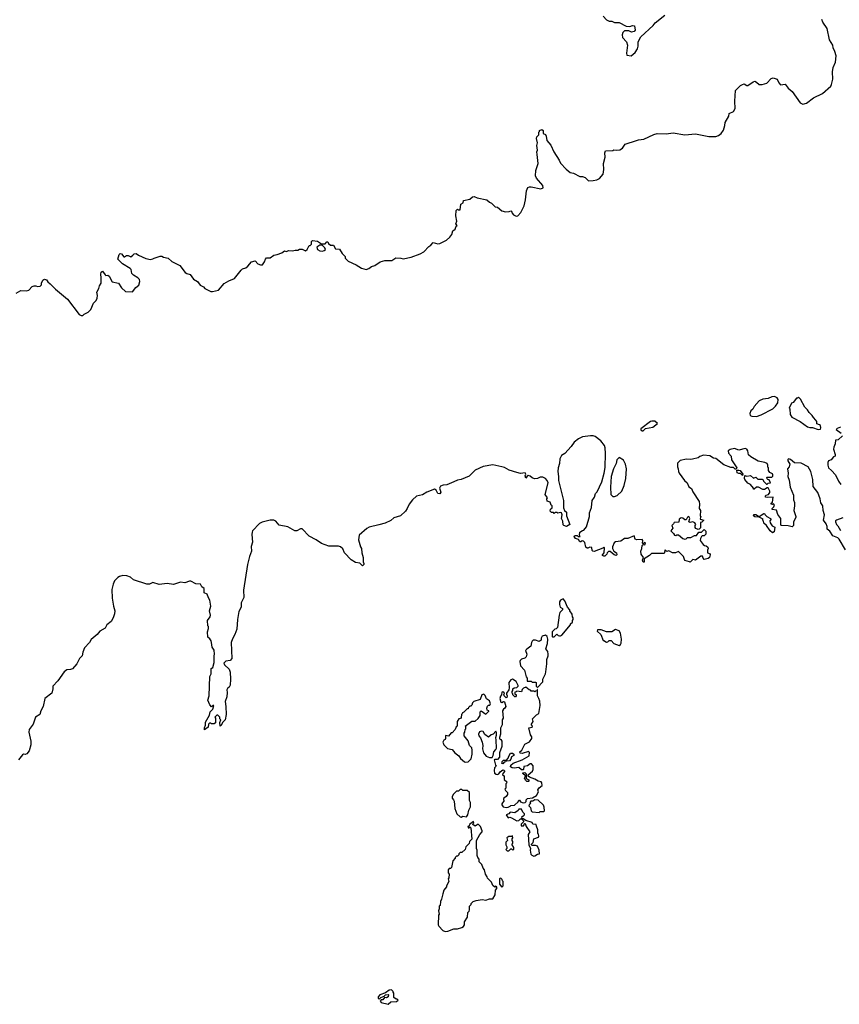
# Model space of a CAD drawing. Extents: x 2323203 to 2567568, y 883585 to 1022917.
# Tile 165 of 256: x 2515314 to 2524546, y 938530 to 949624. Entities that reach past the tile are written whole.
import ezdxf

# ---------------------------------------------------------------- set-up
doc = ezdxf.new("R2010")
doc.units = 0

msp = doc.modelspace()

# ---------------------------------------------------------------- linework, layer by layer
at = {"layer": '0CON10XD'}
for points in [[(2521888, 949665), (2521924, 949624), (2521955, 949608), (2521985, 949607), (2522015, 949593), (2522065, 949591), (2522145, 949552), (2522185, 949548), (2522215, 949558), (2522240, 949555), (2522248, 949505), (2522235, 949490), (2522205, 949482), (2522175, 949498), (2522125, 949498), (2522109, 949481), (2522100, 949455), (2522104, 949424), (2522150, 949375), (2522162, 949335), (2522148, 949245), (2522154, 949224), (2522202, 949218), (2522246, 949254), (2522273, 949295), (2522282, 949325), (2522282, 949375), (2522311, 949429), (2522450, 949560), (2522471, 949589), (2522580, 949675)], [(2523778, 948962), (2523803, 948967), (2523845, 948953), (2523864, 948914), (2523885, 948890), (2523935, 948898), (2523972, 948852), (2524017, 948815), (2524105, 948688), (2524135, 948671), (2524177, 948685), (2524255, 948745), (2524357, 948793), (2524449, 948875), (2524459, 948895), (2524472, 948955), (2524469, 949035), (2524479, 949085), (2524503, 949145), (2524510, 949215), (2524496, 949265), (2524476, 949305), (2524472, 949335), (2524435, 949395), (2524410, 949525), (2524362, 949595), (2524350, 949625)], [(2515275, 946542), (2515325, 946571), (2515385, 946568), (2515415, 946578), (2515455, 946616), (2515475, 946626), (2515496, 946626), (2515515, 946618), (2515545, 946620), (2515560, 946635), (2515560, 946655), (2515575, 946690), (2515585, 946698), (2515595, 946700), (2515615, 946692), (2515630, 946670), (2515658, 946648), (2515718, 946589), (2515853, 946475), (2515985, 946302), (2516005, 946290), (2516025, 946290), (2516040, 946305), (2516085, 946330), (2516115, 946360), (2516145, 946430), (2516175, 946460), (2516188, 946485), (2516190, 946515), (2516181, 946555), (2516204, 946595), (2516211, 946625), (2516231, 946655), (2516233, 946715), (2516228, 946755), (2516232, 946778), (2516245, 946790), (2516275, 946748), (2516285, 946742), (2516307, 946747), (2516323, 946733), (2516355, 946670), (2516426, 946656), (2516461, 946601), (2516505, 946562), (2516585, 946558), (2516622, 946608), (2516656, 946634), (2516667, 946675), (2516662, 946695), (2516646, 946716), (2516597, 946745), (2516578, 946765), (2516569, 946809), (2516559, 946819), (2516472, 946872), (2516418, 946925), (2516433, 946977), (2516445, 946990), (2516460, 946985), (2516485, 946950), (2516495, 946950), (2516515, 946968), (2516535, 946968), (2516565, 946950), (2516589, 946971), (2516604, 946985), (2516625, 946989), (2516651, 946971), (2516734, 946934), (2516787, 946923), (2516815, 946928), (2516827, 946937), (2516895, 946958), (2516915, 946958), (2516935, 946948), (2516985, 946938), (2517029, 946899), (2517116, 946856), (2517176, 946776), (2517195, 946763), (2517235, 946752), (2517270, 946700), (2517315, 946674), (2517345, 946633), (2517385, 946613), (2517400, 946595), (2517422, 946582), (2517465, 946563), (2517485, 946563), (2517554, 946576), (2517618, 946652), (2517668, 946682), (2517735, 946706), (2517809, 946801), (2517825, 946816), (2517861, 946829), (2517882, 946845), (2517924, 946896), (2517967, 946907), (2517995, 946872), (2518025, 946862), (2518047, 946863), (2518072, 946895), (2518083, 946927), (2518095, 946940), (2518135, 946942), (2518175, 946970), (2518213, 946977), (2518265, 946998), (2518295, 947020), (2518315, 947012), (2518345, 947022), (2518385, 947018), (2518417, 947027), (2518445, 947028), (2518465, 947038), (2518495, 947038), (2518535, 947020), (2518552, 947035), (2518575, 947080), (2518585, 947080), (2518600, 947095), (2518602, 947125), (2518613, 947137), (2518667, 947127), (2518715, 947100), (2518755, 947100), (2518775, 947120), (2518785, 947120), (2518792, 947102), (2518813, 947083), (2518850, 947085), (2518873, 947043), (2518915, 947040), (2518945, 946990), (2518980, 946955), (2518980, 946935), (2519014, 946904), (2519105, 946860), (2519165, 946823), (2519215, 946811), (2519245, 946820), (2519275, 946843), (2519315, 946856), (2519375, 946894), (2519425, 946909), (2519505, 946909), (2519549, 946941), (2519608, 946938), (2519635, 946929), (2519725, 946949), (2519825, 946986), (2519865, 947010), (2519922, 947068), (2519946, 947084), (2519970, 947115), (2520025, 947098), (2520045, 947101), (2520085, 947121), (2520120, 947140), (2520160, 947175), (2520180, 947205), (2520193, 947245), (2520220, 947265), (2520232, 947298), (2520240, 947305), (2520228, 947325), (2520238, 947355), (2520228, 947415), (2520230, 947475), (2520245, 947490), (2520255, 947480), (2520275, 947480), (2520283, 947547), (2520308, 947562), (2520312, 947588), (2520385, 947602), (2520415, 947628), (2520435, 947632), (2520468, 947618), (2520575, 947593), (2520606, 947566), (2520630, 947555), (2520670, 947515), (2520695, 947512), (2520745, 947472), (2520785, 947460), (2520828, 947462), (2520845, 947470), (2520855, 947467), (2520862, 947442), (2520878, 947425), (2520905, 947410), (2520926, 947414), (2520959, 947451), (2520996, 947525), (2521013, 947595), (2521024, 947695), (2521038, 947732), (2521055, 947742), (2521075, 947742), (2521185, 947718), (2521212, 947728), (2521206, 947756), (2521135, 947838), (2521123, 947865), (2521127, 947923), (2521153, 948005), (2521144, 948104), (2521140, 948135), (2521147, 948155), (2521138, 948205), (2521147, 948235), (2521134, 948286), (2521140, 948305), (2521160, 948325), (2521160, 948355), (2521170, 948365), (2521170, 948375), (2521197, 948387), (2521212, 948375), (2521212, 948342), (2521235, 948330), (2521245, 948312), (2521252, 948262), (2521295, 948210), (2521331, 948135), (2521391, 948041), (2521405, 948007), (2521468, 947938), (2521515, 947901), (2521552, 947895), (2521625, 947858), (2521655, 947857), (2521685, 947847), (2521720, 947810), (2521775, 947811), (2521815, 947820), (2521846, 947835), (2521886, 947885), (2521892, 947935), (2521889, 948005), (2521908, 948075), (2521904, 948125), (2521914, 948146), (2521995, 948150), (2522005, 948158), (2522035, 948152), (2522075, 948158), (2522105, 948178), (2522135, 948222), (2522261, 948261), (2522285, 948270), (2522345, 948279), (2522458, 948332), (2522495, 948340), (2522595, 948338), (2522675, 948348), (2522805, 948325), (2522925, 948338), (2523075, 948309), (2523155, 948309), (2523185, 948319), (2523215, 948340), (2523242, 948378), (2523258, 948432), (2523260, 948465), (2523301, 948535), (2523307, 948565), (2523355, 948591), (2523375, 948623), (2523368, 948705), (2523377, 948825), (2523435, 948882), (2523455, 948894), (2523475, 948900), (2523504, 948884), (2523516, 948884), (2523575, 948923), (2523595, 948930), (2523615, 948920), (2523645, 948892), (2523676, 948894), (2523731, 948909), (2523778, 948962)], [(2518725, 947017), (2518745, 947022), (2518758, 947035), (2518752, 947052), (2518722, 947082), (2518695, 947082), (2518661, 947059), (2518670, 947035), (2518695, 947021), (2518725, 947017)], [(2523615, 945153), (2523665, 945172), (2523799, 945241), (2523829, 945271), (2523852, 945308), (2523858, 945345), (2523848, 945365), (2523815, 945377), (2523785, 945373), (2523745, 945357), (2523685, 945349), (2523642, 945328), (2523588, 945265), (2523573, 945237), (2523548, 945215), (2523538, 945185), (2523542, 945165), (2523560, 945155), (2523615, 945153)], [(2524308, 945008), (2524335, 945010), (2524340, 945025), (2524335, 945050), (2524325, 945060), (2524295, 945070), (2524292, 945095), (2524283, 945113), (2524255, 945140), (2524242, 945165), (2524205, 945198), (2524188, 945228), (2524159, 945259), (2524109, 945349), (2524085, 945370), (2524075, 945360), (2524065, 945360), (2524025, 945312), (2524007, 945303), (2523980, 945245), (2523988, 945235), (2523992, 945175), (2524010, 945145), (2524105, 945098), (2524188, 945038), (2524215, 945028), (2524245, 945028), (2524308, 945008)], [(2522335, 944990), (2522362, 945018), (2522445, 945032), (2522500, 945075), (2522469, 945099), (2522435, 945102), (2522420, 945095), (2522310, 945015), (2522312, 945002), (2522325, 944990), (2522335, 944990)], [(2524558, 945032), (2524522, 945018), (2524510, 945005), (2524566, 944966)], [(2524248, 944442), (2524227, 944535), (2524197, 944587), (2524115, 944628), (2524041, 944631), (2523995, 944669), (2523975, 944676), (2523965, 944670), (2523966, 944655), (2523990, 944615), (2523983, 944585), (2523962, 944565), (2523972, 944515), (2523968, 944475), (2523982, 944435), (2523993, 944355), (2524029, 944265), (2524030, 944215), (2524040, 944185), (2524043, 944145), (2524034, 944095), (2524057, 944025), (2524057, 944015), (2524029, 943965), (2524030, 943925), (2524015, 943910), (2523971, 943921), (2523895, 943924), (2523889, 943929), (2523888, 944005), (2523855, 944050), (2523837, 944097), (2523790, 944105), (2523790, 944115), (2523810, 944135), (2523818, 944155), (2523805, 944170), (2523795, 944160), (2523780, 944165), (2523780, 944175), (2523792, 944188), (2523800, 944245), (2523739, 944239), (2523720, 944245), (2523710, 944255), (2523722, 944268), (2523748, 944275), (2523762, 944298), (2523762, 944312), (2523745, 944350), (2523735, 944350), (2523705, 944330), (2523685, 944332), (2523636, 944356), (2523615, 944358), (2523587, 944333), (2523580, 944335), (2523580, 944345), (2523546, 944386), (2523515, 944400), (2523482, 944442), (2523478, 944455), (2523482, 944488), (2523505, 944482), (2523545, 944488), (2523578, 944458), (2523605, 944468), (2523628, 944448), (2523677, 944447), (2523689, 944439), (2523694, 944424), (2523725, 944390), (2523735, 944390), (2523745, 944400), (2523770, 944405), (2523758, 944438), (2523742, 944442), (2523732, 944452), (2523730, 944465), (2523735, 944470), (2523785, 944470), (2523798, 944482), (2523799, 944495), (2523795, 944507), (2523765, 944522), (2523750, 944545), (2523750, 944575), (2523743, 944583), (2523743, 944605), (2523735, 944622), (2523706, 944636), (2523631, 944651), (2523549, 944699), (2523522, 944722), (2523516, 944766), (2523505, 944786), (2523485, 944791), (2523415, 944775), (2523365, 944794), (2523315, 944782), (2523296, 944765), (2523299, 944739), (2523328, 944705), (2523332, 944665), (2523392, 944575), (2523385, 944558), (2523375, 944558), (2523355, 944578), (2523325, 944578), (2523245, 944610), (2523155, 944678), (2523130, 944685), (2523089, 944709), (2523015, 944719), (2522975, 944702), (2522955, 944688), (2522893, 944673), (2522875, 944668), (2522825, 944672), (2522753, 944657), (2522723, 944627), (2522722, 944585), (2522732, 944565), (2522733, 944535), (2522744, 944514), (2522801, 944431), (2522832, 944405), (2522851, 944361), (2522883, 944343), (2522898, 944305), (2522966, 944196), (2522973, 944165), (2522967, 944117), (2522982, 944092), (2522980, 944035), (2522990, 944025), (2522983, 944017), (2522980, 943995), (2523020, 943985), (2522998, 943962), (2522982, 943958), (2522982, 943898), (2522968, 943882), (2522955, 943880), (2522930, 943890), (2522923, 943903), (2522922, 943925), (2522930, 943935), (2522918, 943955), (2522895, 943967), (2522865, 943960), (2522850, 943965), (2522862, 944005), (2522850, 944025), (2522835, 944020), (2522822, 943988), (2522805, 943988), (2522785, 944008), (2522765, 944012), (2522742, 943995), (2522738, 943962), (2522685, 943960), (2522680, 943945), (2522660, 943925), (2522670, 943895), (2522650, 943865), (2522680, 943835), (2522690, 943815), (2522705, 943812), (2522715, 943820), (2522735, 943820), (2522785, 943778), (2522805, 943772), (2522820, 943775), (2522835, 943788), (2522875, 943788), (2522915, 943812), (2522937, 943813), (2522965, 943850), (2522995, 943850), (2523025, 943880), (2523042, 943862), (2523042, 943828), (2523025, 943810), (2523003, 943807), (2522995, 943800), (2522983, 943777), (2522980, 943755), (2523011, 943711), (2523028, 943698), (2523047, 943697), (2523065, 943680), (2523068, 943665), (2523062, 943648), (2523060, 943615), (2523090, 943605), (2523092, 943595), (2523083, 943565), (2523068, 943552), (2523025, 943542), (2523012, 943555), (2523005, 943580), (2522985, 943580), (2522927, 943533), (2522898, 943542), (2522865, 943510), (2522857, 943517), (2522805, 943530), (2522790, 943575), (2522735, 943630), (2522702, 943618), (2522668, 943618), (2522625, 943638), (2522605, 943630), (2522585, 943650), (2522575, 943610), (2522432, 943608), (2522410, 943585), (2522350, 943550), (2522348, 943512), (2522335, 943510), (2522330, 943535), (2522342, 943565), (2522315, 943602), (2522309, 943635), (2522321, 943665), (2522325, 943698), (2522335, 943710), (2522355, 943708), (2522362, 943725), (2522355, 943732), (2522335, 943720), (2522330, 943725), (2522332, 943755), (2522325, 943767), (2522265, 943763), (2522245, 943772), (2522235, 943810), (2522165, 943778), (2522125, 943780), (2522085, 943748), (2522025, 943739), (2522010, 943730), (2521992, 943685), (2521992, 943665), (2522007, 943637), (2522036, 943616), (2522040, 943595), (2522032, 943588), (2522010, 943595), (2521965, 943630), (2521945, 943630), (2521933, 943617), (2521929, 943601), (2521905, 943580), (2521895, 943578), (2521880, 943585), (2521880, 943595), (2521898, 943615), (2521900, 943675), (2521895, 943680), (2521882, 943668), (2521785, 943633), (2521770, 943635), (2521763, 943643), (2521757, 943677), (2521735, 943682), (2521715, 943670), (2521705, 943668), (2521692, 943682), (2521678, 943735), (2521665, 943750), (2521648, 943752), (2521635, 943740), (2521625, 943740), (2521608, 943768), (2521575, 943777), (2521561, 943799), (2521565, 943810), (2521575, 943812), (2521592, 943812), (2521605, 943800), (2521628, 943802), (2521620, 943815), (2521622, 943848), (2521655, 943870), (2521668, 943872), (2521699, 943911), (2521732, 944025), (2521734, 944066), (2521753, 944127), (2521762, 944205), (2521787, 944243), (2521800, 944285), (2521817, 944303), (2521870, 944415), (2521898, 944515), (2521907, 944577), (2521911, 944735), (2521908, 944798), (2521900, 944825), (2521860, 944880), (2521797, 944927), (2521775, 944934), (2521745, 944935), (2521655, 944923), (2521608, 944902), (2521559, 944865), (2521525, 944815), (2521455, 944736), (2521418, 944715), (2521398, 944675), (2521396, 944624), (2521380, 944575), (2521377, 944535), (2521384, 944475), (2521385, 944430), (2521439, 944205), (2521440, 944125), (2521452, 944095), (2521473, 944075), (2521472, 944035), (2521510, 943935), (2521475, 943913), (2521444, 943924), (2521434, 943934), (2521433, 943973), (2521416, 944005), (2521423, 944045), (2521418, 944068), (2521405, 944071), (2521375, 944062), (2521365, 944070), (2521345, 944070), (2521335, 944060), (2521325, 944070), (2521303, 944073), (2521290, 944085), (2521293, 944107), (2521310, 944125), (2521310, 944145), (2521300, 944155), (2521288, 944188), (2521255, 944200), (2521252, 944225), (2521258, 944238), (2521232, 944275), (2521267, 944405), (2521255, 944432), (2521237, 944455), (2521205, 944470), (2521175, 944470), (2521145, 944453), (2521111, 944451), (2521085, 944463), (2521065, 944482), (2521042, 944488), (2521029, 944481), (2521015, 944458), (2521009, 944485), (2521017, 944505), (2521008, 944518), (2520955, 944512), (2520915, 944521), (2520827, 944547), (2520775, 944578), (2520745, 944584), (2520643, 944607), (2520535, 944588), (2520443, 944547), (2520378, 944482), (2520285, 944444), (2520245, 944437), (2520205, 944415), (2520125, 944384), (2520085, 944379), (2520053, 944367), (2520044, 944345), (2520058, 944302), (2520045, 944280), (2520025, 944287), (2520005, 944324), (2519985, 944334), (2519901, 944299), (2519850, 944270), (2519785, 944257), (2519738, 944215), (2519701, 944165), (2519679, 944115), (2519658, 944085), (2519605, 944034), (2519529, 944011), (2519495, 943981), (2519430, 943950), (2519359, 943931), (2519249, 943905), (2519225, 943891), (2519139, 943815), (2519131, 943765), (2519152, 943685), (2519164, 943664), (2519168, 943615), (2519181, 943565), (2519182, 943515), (2519192, 943495), (2519190, 943485), (2519175, 943472), (2519145, 943502), (2519098, 943508), (2519048, 943538), (2518973, 943615), (2518952, 943662), (2518927, 943685), (2518905, 943691), (2518795, 943693), (2518715, 943721), (2518655, 943762), (2518573, 943805), (2518495, 943886), (2518475, 943888), (2518435, 943866), (2518414, 943864), (2518335, 943909), (2518238, 943928), (2518198, 943975), (2518175, 943983), (2518137, 943983), (2518046, 943964), (2518015, 943948), (2517938, 943865), (2517931, 943849), (2517928, 943825), (2517936, 943736), (2517922, 943688), (2517924, 943635), (2517902, 943575), (2517880, 943485), (2517834, 943195), (2517839, 943115), (2517810, 943055), (2517809, 943005), (2517782, 942955), (2517766, 942865), (2517761, 942755), (2517739, 942695), (2517711, 942649), (2517694, 942605), (2517702, 942428), (2517686, 942404), (2517634, 942396), (2517614, 942375), (2517620, 942355), (2517673, 942305), (2517684, 942274), (2517688, 942195), (2517683, 942125), (2517675, 942102), (2517653, 942087)], [(2524582, 944935), (2524535, 944890), (2524502, 944888), (2524500, 944845), (2524484, 944806), (2524481, 944785), (2524500, 944725), (2524498, 944705), (2524482, 944698), (2524454, 944666), (2524426, 944654), (2524416, 944635), (2524416, 944605), (2524424, 944574), (2524460, 944545), (2524504, 944495), (2524538, 944425), (2524562, 944385)], [(2521995, 944250), (2522015, 944252), (2522045, 944262), (2522095, 944310), (2522122, 944375), (2522140, 944455), (2522150, 944565), (2522138, 944615), (2522115, 944660), (2522065, 944690), (2522042, 944665), (2522032, 944625), (2522002, 944565), (2521978, 944475), (2521968, 944355), (2521972, 944275), (2521995, 944250)], [(2523455, 944490), (2523432, 944512), (2523415, 944510), (2523397, 944517), (2523392, 944548), (2523415, 944550), (2523428, 944545), (2523460, 944505), (2523455, 944490)], [(2524615, 943649), (2524545, 943770), (2524528, 943785), (2524475, 943807), (2524440, 943860), (2524408, 943885), (2524408, 943915), (2524397, 943945), (2524370, 943985), (2524380, 944045), (2524363, 944095), (2524360, 944145), (2524340, 944180), (2524331, 944225), (2524303, 944295), (2524251, 944365), (2524248, 944442)], [(2523795, 943843), (2523768, 943865), (2523726, 943926), (2523695, 943950), (2523692, 943972), (2523680, 943985), (2523688, 943998), (2523672, 944002), (2523645, 944020), (2523595, 944022), (2523580, 944035), (2523582, 944048), (2523605, 944050), (2523635, 944030), (2523655, 944030), (2523665, 944042), (2523695, 944060), (2523705, 944060), (2523710, 944045), (2523730, 944025), (2523770, 944005), (2523778, 943995), (2523763, 943977), (2523766, 943956), (2523791, 943921), (2523820, 943905), (2523811, 943855), (2523795, 943843)], [(2524585, 944010), (2524515, 943984), (2524504, 943976), (2524503, 943965), (2524514, 943935), (2524531, 943921), (2524558, 943869)], [(2517653, 942087), (2517648, 942075), (2517652, 942045), (2517646, 941995), (2517627, 941943), (2517636, 941885), (2517639, 941795), (2517627, 941735), (2517598, 941705), (2517585, 941670), (2517572, 941662), (2517570, 941705), (2517580, 941735), (2517570, 941745), (2517570, 941765), (2517558, 941778), (2517547, 941787), (2517533, 941787), (2517510, 941765), (2517520, 941755), (2517518, 941702), (2517505, 941690), (2517475, 941690), (2517467, 941697), (2517453, 941697), (2517440, 941685), (2517438, 941652), (2517394, 941624), (2517394, 941646), (2517408, 941675), (2517405, 941710), (2517452, 941788), (2517460, 941825), (2517490, 941855), (2517500, 941895), (2517492, 941898), (2517475, 941880), (2517454, 941904), (2517434, 941955), (2517449, 942005), (2517454, 942225), (2517469, 942255), (2517472, 942315), (2517488, 942325), (2517503, 942383), (2517503, 942455), (2517509, 942475), (2517505, 942520), (2517480, 942555), (2517476, 942605), (2517469, 942625), (2517456, 942646), (2517434, 942665), (2517428, 942725), (2517440, 942765), (2517440, 942785), (2517434, 942794), (2517431, 942855), (2517459, 942895), (2517464, 942915), (2517450, 942965), (2517468, 943015), (2517457, 943085), (2517439, 943109), (2517425, 943150), (2517392, 943165), (2517390, 943215), (2517364, 943234), (2517350, 943265), (2517298, 943268), (2517243, 943297), (2517225, 943298), (2517175, 943280), (2517125, 943287), (2517045, 943260), (2516975, 943270), (2516885, 943261), (2516815, 943282), (2516775, 943264), (2516746, 943264), (2516595, 943312), (2516561, 943341), (2516519, 943359), (2516475, 943361), (2516439, 943351), (2516420, 943340), (2516380, 943300), (2516365, 943265), (2516350, 943205), (2516355, 943105), (2516369, 943015), (2516384, 942965), (2516381, 942931), (2516368, 942885), (2516345, 942844), (2516296, 942805), (2516275, 942768), (2516215, 942733), (2516186, 942695), (2516120, 942640), (2516100, 942605), (2516045, 942546), (2516026, 942496), (2516019, 942455), (2515989, 942425), (2515958, 942365), (2515909, 942311), (2515885, 942302), (2515845, 942299), (2515815, 942276), (2515743, 942175), (2515688, 942115), (2515687, 942085), (2515674, 942036), (2515596, 941974), (2515580, 941885), (2515550, 941835), (2515539, 941795), (2515493, 941765), (2515465, 941687), (2515419, 941625), (2515418, 941595), (2515441, 941495), (2515441, 941455), (2515421, 941385), (2515395, 941352), (2515376, 941344), (2515355, 941348), (2515345, 941342), (2515300, 941285)], [(2521335, 942670), (2521365, 942700), (2521380, 942685), (2521395, 942680), (2521405, 942680), (2521419, 942691), (2521520, 942805), (2521520, 942815), (2521540, 942835), (2521540, 942855), (2521550, 942865), (2521550, 942885), (2521540, 942895), (2521537, 942927), (2521510, 942965), (2521510, 942975), (2521483, 943003), (2521456, 943075), (2521435, 943100), (2521405, 943084), (2521393, 943065), (2521393, 943035), (2521403, 943003), (2521428, 942988), (2521430, 942975), (2521400, 942945), (2521390, 942915), (2521370, 942775), (2521358, 942762), (2521342, 942758), (2521310, 942725), (2521312, 942675), (2521315, 942670), (2521335, 942670)], [(2522065, 942572), (2522082, 942585), (2522090, 942600), (2522094, 942645), (2522080, 942710), (2522065, 942737), (2522025, 942752), (2521985, 942728), (2521925, 942728), (2521865, 942748), (2521822, 942748), (2521820, 942735), (2521860, 942695), (2521885, 942630), (2521895, 942630), (2521925, 942612), (2521937, 942613), (2521955, 942630), (2521975, 942630), (2522008, 942595), (2522065, 942572)], [(2521145, 942100), (2521208, 942162), (2521208, 942192), (2521236, 942254), (2521240, 942275), (2521252, 942365), (2521252, 942415), (2521268, 942455), (2521268, 942475), (2521262, 942505), (2521242, 942535), (2521261, 942595), (2521263, 942645), (2521254, 942674), (2521235, 942688), (2521201, 942679), (2521188, 942655), (2521187, 942633), (2521165, 942618), (2521125, 942632), (2521098, 942632), (2521085, 942620), (2521078, 942605), (2521073, 942567), (2521027, 942533), (2521012, 942515), (2521027, 942475), (2521020, 942445), (2521005, 942430), (2520965, 942420), (2520950, 942405), (2520947, 942393), (2520956, 942345), (2521000, 942295), (2521018, 942218), (2521030, 942205), (2521032, 942172), (2521075, 942170), (2521085, 942160), (2521125, 942160), (2521130, 942155), (2521133, 942113), (2521145, 942100)], [(2520795, 940748), (2520815, 940752), (2520839, 940761), (2520845, 940770), (2520887, 940773), (2520928, 940812), (2520935, 940830), (2520945, 940830), (2520955, 940810), (2520985, 940800), (2521008, 940802), (2521020, 940815), (2521020, 940835), (2521033, 940847), (2521092, 940858), (2521137, 940883), (2521158, 940925), (2521152, 940945), (2521165, 940970), (2521200, 940995), (2521197, 941027), (2521188, 941038), (2521155, 941043), (2521118, 941068), (2521058, 941088), (2521042, 941102), (2521040, 941115), (2521090, 941155), (2521098, 941175), (2521097, 941217), (2521078, 941238), (2521065, 941240), (2521035, 941218), (2520992, 941208), (2520990, 941175), (2520985, 941170), (2520965, 941170), (2520935, 941200), (2520885, 941192), (2520860, 941195), (2520842, 941205), (2520848, 941225), (2520872, 941248), (2520975, 941283), (2521051, 941329), (2521057, 941367), (2521047, 941377), (2520975, 941354), (2520950, 941360), (2520948, 941375), (2520970, 941395), (2521005, 941460), (2521055, 941488), (2521082, 941525), (2521082, 941542), (2521068, 941565), (2521050, 941645), (2521088, 941652), (2521090, 941665), (2521080, 941675), (2521080, 941685), (2521098, 941715), (2521090, 941745), (2521135, 941790), (2521162, 941805), (2521176, 941895), (2521173, 941945), (2521163, 941975), (2521147, 942007), (2521148, 942078), (2521142, 942078), (2521138, 942062), (2521125, 942060), (2521115, 942050), (2521105, 942060), (2521075, 942060), (2521068, 942068), (2521052, 942072), (2521015, 942102), (2520987, 942093), (2520973, 942077), (2520965, 942050), (2520915, 942060), (2520905, 942050), (2520892, 942048), (2520890, 942025), (2520905, 942020), (2520908, 942005), (2520900, 941995), (2520890, 941995), (2520870, 942015), (2520868, 942028), (2520860, 942035), (2520860, 942055), (2520870, 942065), (2520870, 942085), (2520883, 942097), (2520915, 942100), (2520927, 942113), (2520927, 942123), (2520906, 942166), (2520865, 942193), (2520845, 942187), (2520822, 942155), (2520829, 942095), (2520824, 942075), (2520799, 942035), (2520797, 942025), (2520806, 942005), (2520802, 941985), (2520792, 941982), (2520770, 942005), (2520767, 942015), (2520773, 942035), (2520767, 942045), (2520755, 942052), (2520744, 942046), (2520742, 942015), (2520730, 942000), (2520724, 941975), (2520733, 941935), (2520745, 941930), (2520765, 941940), (2520775, 941938), (2520788, 941885), (2520780, 941865), (2520762, 941855), (2520753, 941837), (2520760, 941755), (2520750, 941735), (2520750, 941680), (2520728, 941642), (2520730, 941575), (2520718, 941535), (2520720, 941520), (2520735, 941512), (2520743, 941495), (2520743, 941435), (2520720, 941365), (2520718, 941315), (2520695, 941290), (2520665, 941290), (2520660, 941285), (2520673, 941223), (2520680, 941215), (2520662, 941195), (2520657, 941165), (2520664, 941134), (2520682, 941122), (2520695, 941118), (2520710, 941125), (2520725, 941150), (2520755, 941170), (2520768, 941168), (2520780, 941155), (2520755, 941130), (2520752, 941115), (2520770, 941105), (2520772, 941062), (2520800, 941035), (2520798, 941022), (2520790, 941015), (2520790, 940965), (2520780, 940955), (2520785, 940940), (2520808, 940918), (2520810, 940895), (2520795, 940870), (2520765, 940850), (2520762, 940835), (2520770, 940825), (2520743, 940787), (2520743, 940777), (2520760, 940755), (2520795, 940748)], [(2520335, 941258), (2520365, 941262), (2520398, 941295), (2520412, 941348), (2520412, 941395), (2520405, 941420), (2520382, 941445), (2520365, 941500), (2520320, 941555), (2520320, 941585), (2520328, 941598), (2520330, 941625), (2520340, 941635), (2520340, 941655), (2520330, 941665), (2520405, 941720), (2520445, 941720), (2520478, 941752), (2520502, 941785), (2520502, 941825), (2520512, 941838), (2520565, 941800), (2520598, 941832), (2520598, 941838), (2520580, 941845), (2520574, 941866), (2520585, 941890), (2520595, 941900), (2520608, 941902), (2520617, 941917), (2520605, 941950), (2520572, 941972), (2520558, 942008), (2520543, 942023), (2520518, 942015), (2520500, 941965), (2520429, 941941), (2520414, 941926), (2520405, 941900), (2520395, 941890), (2520385, 941890), (2520370, 941875), (2520365, 941860), (2520355, 941860), (2520315, 941820), (2520300, 941815), (2520298, 941802), (2520290, 941795), (2520288, 941762), (2520278, 941752), (2520262, 941748), (2520240, 941715), (2520240, 941665), (2520232, 941658), (2520220, 941625), (2520185, 941590), (2520175, 941590), (2520145, 941550), (2520115, 941560), (2520110, 941555), (2520112, 941525), (2520105, 941512), (2520090, 941505), (2520080, 941485), (2520090, 941455), (2520132, 941412), (2520185, 941400), (2520214, 941364), (2520259, 941329), (2520281, 941301), (2520325, 941262), (2520335, 941258)], [(2520635, 941310), (2520646, 941334), (2520654, 941376), (2520678, 941402), (2520683, 941417), (2520682, 941505), (2520677, 941535), (2520686, 941564), (2520685, 941590), (2520677, 941607), (2520648, 941572), (2520623, 941567), (2520595, 941540), (2520555, 941570), (2520535, 941602), (2520515, 941607), (2520495, 941600), (2520481, 941575), (2520486, 941555), (2520505, 941532), (2520524, 941485), (2520530, 941445), (2520527, 941407), (2520538, 941365), (2520570, 941325), (2520605, 941310), (2520635, 941310)], [(2520755, 941240), (2520740, 941245), (2520748, 941252), (2520750, 941265), (2520765, 941280), (2520798, 941282), (2520818, 941302), (2520822, 941325), (2520842, 941358), (2520865, 941360), (2520880, 941350), (2520880, 941335), (2520853, 941317), (2520847, 941293), (2520830, 941275), (2520795, 941270), (2520788, 941262), (2520772, 941258), (2520755, 941240)], [(2521045, 941040), (2521025, 941040), (2521010, 941055), (2521008, 941068), (2521000, 941075), (2521010, 941105), (2520982, 941132), (2520982, 941138), (2521005, 941140), (2521020, 941125), (2521020, 941075), (2521048, 941058), (2521050, 941045), (2521045, 941040)], [(2520285, 940640), (2520305, 940648), (2520345, 940642), (2520362, 940665), (2520373, 940717), (2520390, 940755), (2520390, 940805), (2520380, 940825), (2520380, 940915), (2520355, 940940), (2520305, 940940), (2520295, 940950), (2520275, 940950), (2520258, 940932), (2520235, 940930), (2520202, 940898), (2520185, 940870), (2520184, 940854), (2520200, 940835), (2520207, 940817), (2520217, 940737), (2520238, 940675), (2520275, 940642), (2520285, 940640)], [(2521165, 940692), (2521178, 940702), (2521215, 940702), (2521225, 940710), (2521223, 940753), (2521213, 940773), (2521155, 940830), (2521118, 940832), (2521095, 940820), (2521072, 940818), (2521060, 940805), (2521070, 940795), (2521052, 940778), (2521050, 940765), (2521067, 940747), (2521075, 940710), (2521085, 940700), (2521165, 940692)], [(2520915, 940598), (2520935, 940600), (2520955, 940620), (2520970, 940620), (2520975, 940650), (2520985, 940650), (2521000, 940665), (2521000, 940675), (2520980, 940695), (2520965, 940730), (2520935, 940730), (2520928, 940712), (2520892, 940688), (2520837, 940693), (2520824, 940676), (2520793, 940665), (2520815, 940630), (2520835, 940638), (2520855, 940632), (2520915, 940598)], [(2520105, 939351), (2520135, 939354), (2520205, 939382), (2520245, 939382), (2520295, 939394), (2520313, 939405), (2520323, 939425), (2520325, 939460), (2520357, 939513), (2520360, 939565), (2520375, 939580), (2520380, 939595), (2520380, 939635), (2520400, 939655), (2520400, 939665), (2520423, 939687), (2520455, 939700), (2520525, 939712), (2520565, 939702), (2520605, 939718), (2520645, 939720), (2520670, 939765), (2520672, 939815), (2520690, 939835), (2520690, 939855), (2520675, 939860), (2520665, 939850), (2520645, 939870), (2520630, 939905), (2520582, 939952), (2520578, 939968), (2520560, 939995), (2520550, 940045), (2520533, 940063), (2520520, 940105), (2520490, 940135), (2520490, 940165), (2520473, 940183), (2520468, 940205), (2520468, 940265), (2520458, 940285), (2520458, 940375), (2520498, 940445), (2520522, 940475), (2520522, 940485), (2520504, 940534), (2520478, 940558), (2520445, 940538), (2520420, 940555), (2520422, 940568), (2520430, 940575), (2520425, 940590), (2520380, 940555), (2520378, 940542), (2520360, 940535), (2520365, 940520), (2520375, 940520), (2520385, 940530), (2520397, 940517), (2520408, 940392), (2520380, 940365), (2520375, 940340), (2520340, 940305), (2520330, 940275), (2520295, 940240), (2520275, 940240), (2520260, 940225), (2520260, 940215), (2520245, 940200), (2520235, 940200), (2520220, 940185), (2520220, 940175), (2520192, 940148), (2520177, 940073), (2520168, 940062), (2520151, 940059), (2520141, 940045), (2520141, 940011), (2520150, 939995), (2520148, 939955), (2520140, 939945), (2520147, 939913), (2520120, 939865), (2520120, 939855), (2520092, 939815), (2520082, 939775), (2520067, 939713), (2520053, 939687), (2520050, 939645), (2520040, 939635), (2520040, 939605), (2520030, 939585), (2520038, 939545), (2520030, 939535), (2520028, 939425), (2520035, 939410), (2520082, 939362), (2520105, 939351)], [(2521105, 940198), (2521115, 940202), (2521145, 940220), (2521170, 940225), (2521167, 940265), (2521145, 940312), (2521125, 940320), (2521088, 940318), (2521080, 940325), (2521080, 940335), (2521097, 940353), (2521104, 940396), (2521157, 940413), (2521160, 940425), (2521157, 940447), (2521150, 940455), (2521150, 940495), (2521137, 940537), (2521130, 940555), (2521095, 940560), (2521087, 940577), (2521015, 940600), (2520985, 940620), (2520970, 940620), (2520972, 940612), (2520988, 940598), (2520990, 940585), (2520962, 940558), (2520962, 940542), (2520988, 940542), (2520998, 940552), (2521002, 940568), (2521008, 940568), (2521020, 940535), (2521060, 940475), (2521042, 940445), (2521050, 940325), (2521068, 940285), (2521063, 940267), (2521073, 940223), (2521081, 940211), (2521105, 940198)], [(2520825, 940260), (2520845, 940280), (2520855, 940280), (2520865, 940270), (2520880, 940275), (2520880, 940295), (2520860, 940325), (2520862, 940338), (2520870, 940345), (2520870, 940365), (2520860, 940375), (2520860, 940395), (2520870, 940405), (2520865, 940430), (2520855, 940420), (2520825, 940420), (2520800, 940405), (2520810, 940375), (2520790, 940355), (2520790, 940325), (2520800, 940305), (2520800, 940285), (2520790, 940275), (2520805, 940260), (2520825, 940260)], [(2520745, 939850), (2520760, 939865), (2520760, 939915), (2520752, 939922), (2520748, 939938), (2520738, 939948), (2520725, 939950), (2520720, 939945), (2520720, 939885), (2520745, 939850)], [(2519465, 938530), (2519493, 938557), (2519559, 938561), (2519578, 938575), (2519567, 938587), (2519555, 938588), (2519528, 938605), (2519530, 938655), (2519520, 938665), (2519520, 938675), (2519502, 938692), (2519475, 938688), (2519435, 938660), (2519370, 938635), (2519352, 938615), (2519352, 938595), (2519365, 938590), (2519383, 938607), (2519418, 938622), (2519433, 938637), (2519465, 938640), (2519470, 938635), (2519466, 938614), (2519445, 938602), (2519422, 938608), (2519405, 938580), (2519385, 938580), (2519373, 938567), (2519385, 938552), (2519465, 938530)]]:
    msp.add_lwpolyline(points, dxfattribs=at)

doc.saveas('drawing.dxf')
